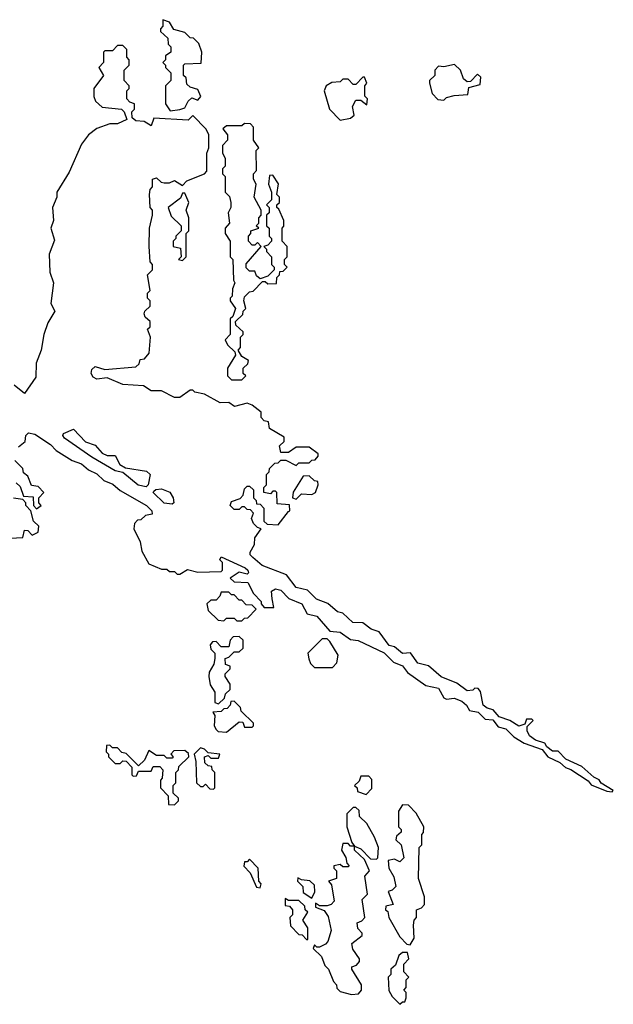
# Model space of a CAD drawing. Extents: x 2737564 to 2859580, y 876530 to 1012372.
# Tile 35 of 110: x 2826286 to 2828580, y 908240 to 912040. Entities that reach past the tile are written whole.
import ezdxf

# ---------------------------------------------------------------- set-up
doc = ezdxf.new("R2010")
doc.units = 0

msp = doc.modelspace()

# ---------------------------------------------------------------- linework, layer by layer
at = {"layer": '0CON05XD'}
for points in [[(2826868.3, 911688.3), (2826905, 911693.3), (2826925, 911700), (2826937.5, 911725), (2826951.7, 911738.3), (2826975, 911730), (2826987, 911743), (2826975, 911770), (2826945, 911780), (2826931.7, 911791.7), (2826930, 911815), (2826920, 911825), (2826920, 911865), (2826925, 911870), (2826988.3, 911871.7), (2826990, 911915), (2826978.3, 911948.3), (2826958.3, 911968.3), (2826945, 911970), (2826925, 911990), (2826881.7, 912001.7), (2826865, 912030), (2826840, 912040), (2826840, 912015), (2826830, 912005), (2826830, 911995), (2826858.3, 911968.3), (2826860, 911945), (2826870, 911935), (2826870, 911915), (2826850, 911900), (2826850, 911885), (2826840, 911875), (2826850, 911865), (2826850, 911855), (2826870, 911835), (2826870, 911805), (2826850, 911785), (2826850, 911715), (2826868.3, 911688.3)], [(2826281.7, 910391.7), (2826308.3, 910411.7), (2826310, 910435), (2826320, 910445), (2826345, 910440), (2826405, 910400), (2826427.7, 910377.7), (2826489.3, 910339.3), (2826525.7, 910325.7), (2826552.5, 910302.5), (2826585, 910286.7), (2826611.7, 910261.7), (2826647, 910247), (2826675, 910223.3), (2826776.7, 910165), (2826797.5, 910145), (2826798.3, 910131.7), (2826773, 910127), (2826755, 910110), (2826741.7, 910108.3), (2826730, 910095), (2826727.5, 910075), (2826752.5, 910025), (2826758.3, 909988.3), (2826785, 909940), (2826835, 909920), (2826855, 909920), (2826865, 909910), (2826885, 909910), (2826895, 909900), (2826905, 909900), (2826935, 909917.5), (2826975, 909907.5), (2827065, 909910), (2827070, 909915), (2827070, 909945), (2827060, 909955), (2827065, 909967.5), (2827157.5, 909925), (2827167.5, 909915), (2827170, 909905), (2827165, 909900), (2827135, 909907.5), (2827100, 909885), (2827115, 909870), (2827168.3, 909868.3), (2827190, 909825), (2827220, 909795), (2827220, 909785), (2827231.7, 909771.7), (2827268.3, 909771.7), (2827262.5, 909805), (2827260, 909835), (2827275, 909843.3), (2827295, 909838.8), (2827326.4, 909806.4), (2827376.7, 909785), (2827397, 909747), (2827435, 909737.5), (2827485, 909680), (2827525, 909676.2), (2827565, 909647.5), (2827593.9, 909643.9), (2827695, 909596), (2827730.9, 909560.9), (2827765, 909546.2), (2827785, 909520), (2827855, 909470), (2827905, 909460), (2827925, 909422.5), (2827935, 909417.5), (2827965, 909421.2), (2827995, 909410), (2828012.5, 909395), (2828024, 909374), (2828057.5, 909367.5), (2828085, 909340), (2828115, 909337.5), (2828135, 909311.2), (2828165, 909303.3), (2828195, 909272.5), (2828235, 909247.5), (2828305, 909223.3), (2828327.5, 909195), (2828373.6, 909173.6), (2828395, 909153.3), (2828416.2, 909146.2), (2828482.3, 909102.3), (2828495, 909087.5), (2828555, 909062.5), (2828575, 909060), (2828580, 909065), (2828533.3, 909093.3), (2828525.9, 909105.9), (2828505, 909116.7), (2828458.3, 909158.3), (2828396.4, 909186.4), (2828367, 909217), (2828345, 909217.5), (2828323.3, 909233.3), (2828315, 909247.5), (2828279.3, 909259.3), (2828256.1, 909276.1), (2828246.7, 909295), (2828247.5, 909312.5), (2828270, 909335), (2828265, 909340), (2828245, 909340), (2828238.3, 909321.7), (2828215, 909313.8), (2828180, 909335), (2828139.3, 909349.3), (2828116.1, 909376.1), (2828092.3, 909382.3), (2828076.7, 909395), (2828067, 909447), (2828058.3, 909458.3), (2828045, 909460), (2828037, 909453), (2828015, 909450), (2827975, 909480), (2827915, 909503.3), (2827865.8, 909545.8), (2827825, 909556.7), (2827797, 909597), (2827765, 909593.8), (2827735, 909620), (2827714.3, 909624.3), (2827675, 909677.5), (2827645, 909687.5), (2827611.7, 909711.7), (2827573.1, 909713.1), (2827535, 909750), (2827514.3, 909754.3), (2827477.5, 909787.5), (2827433.1, 909803.1), (2827398.3, 909838.3), (2827355, 909848.8), (2827317, 909897), (2827223.3, 909933.3), (2827186.7, 909965), (2827176.7, 909975), (2827176.7, 909985), (2827193.3, 910015), (2827195, 910040), (2827220, 910075), (2827205, 910080), (2827190, 910095), (2827182.5, 910115), (2827190, 910135), (2827178.3, 910148.3), (2827165, 910150), (2827155, 910160), (2827145, 910160), (2827135, 910150), (2827115, 910150), (2827100, 910165), (2827105, 910180), (2827138.3, 910191.7), (2827150, 910205), (2827155, 910230), (2827165, 910240), (2827175, 910240), (2827190, 910225), (2827190, 910195), (2827200, 910185), (2827201.7, 910171.7), (2827215, 910170), (2827230, 910155), (2827230, 910105), (2827242.5, 910092.5), (2827285, 910090), (2827325, 910142.5), (2827330, 910145), (2827328.3, 910168.3), (2827281.7, 910171.7), (2827280, 910215), (2827275, 910220), (2827265, 910220), (2827255, 910210), (2827230, 910215), (2827230, 910235), (2827240, 910245), (2827240, 910285), (2827250, 910295), (2827251.7, 910308.3), (2827271.7, 910328.3), (2827285, 910330), (2827295, 910340), (2827315, 910340), (2827355, 910320), (2827365, 910330), (2827405, 910330), (2827415, 910340), (2827428.3, 910341.7), (2827440, 910355), (2827440, 910365), (2827405, 910390), (2827355, 910390), (2827325, 910370), (2827295, 910370), (2827290, 910395), (2827308.3, 910411.7), (2827308.3, 910428.3), (2827251.7, 910461.7), (2827248.3, 910488.3), (2827231.7, 910491.7), (2827220, 910505), (2827220, 910525), (2827185, 910552.5), (2827165, 910560), (2827117, 910547), (2827095, 910562.5), (2827060.7, 910560.7), (2827000, 910595), (2826963, 910603), (2826955, 910610), (2826945, 910610), (2826905, 910582.5), (2826885, 910582.5), (2826835, 910607.5), (2826795, 910607.5), (2826765, 910627.5), (2826685, 910632.5), (2826625, 910657.5), (2826585, 910652.5), (2826570.7, 910660.7), (2826562.5, 910675), (2826565, 910690), (2826578.3, 910701.7), (2826615, 910690), (2826735, 910700), (2826748.3, 910711.7), (2826751.7, 910728.3), (2826768.3, 910731.7), (2826787, 910753), (2826792.5, 910815), (2826780, 910845), (2826790, 910855), (2826790, 910875), (2826771.7, 910891.7), (2826767.5, 910905), (2826770, 910915), (2826790, 910935), (2826790, 910955), (2826780, 910965), (2826780, 910985), (2826790, 910995), (2826780, 911055), (2826800, 911075), (2826800, 911095), (2826790, 911105), (2826786.7, 911165), (2826787.5, 911235), (2826800, 911285), (2826800, 911305), (2826790, 911315), (2826787.5, 911365), (2826790, 911385), (2826800, 911395), (2826800, 911425), (2826815, 911430), (2826833, 911413), (2826845, 911410), (2826865, 911410), (2826885, 911420), (2826915, 911400), (2826931.7, 911418.3), (2827000, 911445), (2827010, 911455), (2827010, 911525), (2827017.5, 911545), (2827017.5, 911595), (2827007, 911617), (2826955, 911670), (2826937.5, 911652.5), (2826805, 911660), (2826795, 911630), (2826767, 911647), (2826735, 911650), (2826721.7, 911661.7), (2826720, 911685), (2826730, 911695), (2826730, 911715), (2826711.7, 911721.7), (2826700, 911735), (2826700, 911765), (2826710, 911775), (2826710, 911785), (2826690, 911805), (2826690, 911845), (2826710, 911865), (2826710, 911885), (2826700, 911895), (2826700, 911925), (2826685, 911940), (2826665, 911940), (2826645, 911920), (2826615, 911920), (2826610, 911915), (2826610, 911875), (2826592.5, 911855), (2826610, 911825), (2826572.5, 911775), (2826573, 911743), (2826580, 911725), (2826605, 911702.5), (2826680, 911695), (2826690, 911685), (2826700, 911655), (2826665, 911637.5), (2826635, 911637.5), (2826585, 911620), (2826552.5, 911595), (2826525, 911560), (2826478.3, 911451.7), (2826430, 911375), (2826430, 911355), (2826413.3, 911315), (2826417.5, 911265), (2826407.5, 911235), (2826420.7, 911189.3), (2826400, 911135), (2826402.5, 911065), (2826416.7, 911025), (2826407.5, 910945), (2826422.5, 910915), (2826395, 910870), (2826380, 910825), (2826370, 910765), (2826350, 910715), (2826349.5, 910660.5), (2826305, 910597.5), (2826265, 910630)], [(2827925, 911730), (2827935, 911740), (2827965, 911747.5), (2828018.3, 911751.7), (2828021.7, 911778.3), (2828065, 911790), (2828068.3, 911818.3), (2828055, 911830), (2828028.3, 911801.7), (2828015, 911800), (2828001.7, 911811.7), (2827990, 911845), (2827967, 911867), (2827925, 911857.5), (2827905, 911860), (2827890, 911845), (2827890, 911825), (2827870, 911805), (2827870, 911795), (2827880, 911755), (2827901.7, 911731.7), (2827925, 911730)], [(2827525, 911652.5), (2827565, 911660), (2827578.3, 911671.7), (2827572.5, 911705), (2827585, 911730), (2827605, 911730), (2827628.3, 911711.7), (2827630, 911735), (2827620, 911745), (2827620, 911785), (2827627.5, 911795), (2827618.3, 911818.3), (2827611.7, 911818.3), (2827585, 911790), (2827575, 911790), (2827555, 911810), (2827535, 911810), (2827525, 911800), (2827493, 911797), (2827470, 911785), (2827463.3, 911765), (2827483.3, 911695), (2827525, 911652.5)], [(2827145, 910650), (2827160, 910665), (2827150, 910675), (2827150, 910695), (2827168.3, 910711.7), (2827170, 910725), (2827145, 910740), (2827130, 910765), (2827140, 910775), (2827140, 910815), (2827150, 910825), (2827150, 910835), (2827121.7, 910861.7), (2827120, 910875), (2827148.3, 910901.7), (2827150, 910915), (2827160, 910925), (2827152.5, 910955), (2827155, 910970), (2827175, 910990), (2827188.3, 910991.7), (2827225, 911030), (2827235, 911030), (2827245, 911020), (2827278.3, 911021.7), (2827280, 911045), (2827290, 911055), (2827291.7, 911068.3), (2827305, 911070), (2827320, 911085), (2827310, 911095), (2827310, 911115), (2827320, 911125), (2827320, 911165), (2827300, 911185), (2827300, 911235), (2827307, 911243), (2827307.5, 911265), (2827288.3, 911308.3), (2827280, 911315), (2827280, 911325), (2827290, 911335), (2827290, 911355), (2827280, 911365), (2827286.4, 911406.4), (2827265, 911440), (2827251.7, 911438.3), (2827247.5, 911405), (2827260, 911375), (2827260, 911345), (2827240, 911325), (2827250, 911315), (2827250, 911295), (2827240, 911285), (2827240, 911245), (2827250, 911235), (2827250, 911205), (2827260, 911195), (2827260, 911185), (2827245, 911170), (2827230, 911165), (2827240, 911155), (2827240, 911145), (2827260, 911125), (2827260, 911095), (2827270, 911085), (2827270, 911075), (2827245, 911050), (2827215, 911040), (2827201.7, 911051.7), (2827195, 911070), (2827175, 911070), (2827161.7, 911081.7), (2827161.7, 911098.3), (2827220, 911165), (2827205, 911180), (2827195, 911170), (2827185, 911170), (2827170, 911185), (2827170, 911205), (2827180, 911215), (2827180, 911225), (2827210, 911235), (2827200, 911245), (2827210, 911255), (2827210, 911275), (2827220, 911285), (2827220, 911305), (2827192.5, 911355), (2827200, 911405), (2827190, 911425), (2827190, 911445), (2827201.7, 911458.3), (2827200, 911535), (2827210, 911545), (2827190, 911575), (2827190, 911625), (2827178.3, 911638.3), (2827155, 911640), (2827145, 911630), (2827085, 911630), (2827071.7, 911618.3), (2827090, 911595), (2827090, 911575), (2827070, 911555), (2827070, 911525), (2827080, 911505), (2827080, 911475), (2827070, 911465), (2827070, 911445), (2827080, 911435), (2827080, 911375), (2827097, 911357), (2827102.5, 911335), (2827102.5, 911315), (2827092.5, 911295), (2827097.5, 911255), (2827080, 911235), (2827080, 911215), (2827100, 911185), (2827100, 911125), (2827110, 911115), (2827112.5, 911035), (2827117.5, 911025), (2827108.3, 911001.7), (2827107, 910973), (2827100, 910965), (2827100, 910955), (2827120, 910925), (2827110, 910895), (2827100, 910885), (2827100, 910825), (2827080, 910805), (2827090, 910785), (2827118.3, 910758.3), (2827120, 910745), (2827090, 910695), (2827090, 910665), (2827105, 910650), (2827145, 910650)], [(2826915, 911110), (2826930, 911125), (2826930, 911215), (2826940, 911225), (2826940, 911275), (2826930, 911305), (2826940, 911335), (2826925, 911370), (2826915, 911370), (2826908.3, 911351.7), (2826860, 911315), (2826871.7, 911281.7), (2826910, 911245), (2826910, 911225), (2826890, 911205), (2826890, 911195), (2826880, 911185), (2826880, 911165), (2826908.3, 911158.3), (2826910, 911125), (2826900, 911115), (2826915, 911110)], [(2826775, 910237.5), (2826744.1, 910244.1), (2826685, 910292.5), (2826655, 910298.8), (2826565, 910351.2), (2826460, 910425), (2826453.3, 910435), (2826456.4, 910443.6), (2826495, 910460), (2826540.7, 910410.7), (2826578.3, 910398.3), (2826605, 910367.5), (2826625, 910357.5), (2826655, 910357.5), (2826673.6, 910323.6), (2826695, 910310), (2826777, 910297), (2826790, 910285), (2826782.5, 910245), (2826775, 910237.5)], [(2826272.5, 910252.5), (2826288.3, 910238.3), (2826301.7, 910201.7), (2826338.3, 910198.3), (2826340, 910165), (2826351.7, 910151.7), (2826370, 910165), (2826360, 910175), (2826360, 910195), (2826380, 910215), (2826358.3, 910238.3), (2826331.7, 910241.7), (2826318.3, 910278.3), (2826301.7, 910291.7), (2826298.3, 910308.3), (2826268.3, 910338.3)], [(2827355, 910190), (2827375, 910210), (2827415, 910207.5), (2827430, 910215), (2827440, 910245), (2827438.3, 910258.3), (2827425, 910260), (2827405, 910280), (2827381.7, 910278.3), (2827343, 910217), (2827340, 910195), (2827355, 910190)], [(2826875, 910170), (2826844.2, 910174.2), (2826802.5, 910215), (2826805, 910220), (2826813, 910227), (2826835, 910230), (2826866, 910216), (2826880, 910195), (2826882.5, 910175), (2826875, 910170)], [(2826225, 910037.5), (2826298.3, 910041.7), (2826305, 910070), (2826318.3, 910068.3), (2826335, 910050), (2826358.3, 910061.7), (2826360, 910085), (2826340, 910105), (2826330, 910145), (2826310, 910165), (2826310, 910175), (2826298.3, 910188.3), (2826263, 910193)], [(2827145, 909720), (2827155, 909730), (2827168.3, 909731.7), (2827200, 909765), (2827185, 909780), (2827161.7, 909781.7), (2827145, 909800), (2827135, 909800), (2827115, 909820), (2827105, 909820), (2827095, 909830), (2827065, 909830), (2827060, 909815), (2827045, 909800), (2827025, 909800), (2827010, 909785), (2827015, 909760), (2827053, 909723), (2827075, 909720), (2827085, 909730), (2827115, 909730), (2827125, 909720), (2827145, 909720)], [(2827055, 909400), (2827078.3, 909421.7), (2827081.7, 909438.3), (2827100, 909455), (2827100, 909475), (2827080, 909505), (2827080, 909515), (2827100, 909535), (2827100, 909545), (2827081.7, 909551.7), (2827080, 909575), (2827095, 909580), (2827115, 909600), (2827135, 909600), (2827150, 909615), (2827150, 909645), (2827135, 909660), (2827111.7, 909658.3), (2827100, 909645), (2827095, 909620), (2827065, 909620), (2827045, 909640), (2827031.7, 909638.3), (2827022.5, 909627.5), (2827025, 909610), (2827040, 909595), (2827040, 909575), (2827037, 909553), (2827018.3, 909521.7), (2827017.5, 909505), (2827023, 909473), (2827040, 909445), (2827040, 909405), (2827055, 909400)], [(2827495, 909540), (2827511.7, 909558.3), (2827517, 909587), (2827485, 909640), (2827475, 909650), (2827455, 909650), (2827400, 909595), (2827403, 909573), (2827410, 909555), (2827425, 909540), (2827495, 909540)], [(2827085, 909290), (2827135, 909330), (2827148.3, 909328.3), (2827155, 909310), (2827185, 909310), (2827190, 909315), (2827190, 909325), (2827141.7, 909371.7), (2827140, 909385), (2827115, 909410), (2827101.7, 909408.3), (2827100, 909395), (2827088.3, 909381.7), (2827075, 909380), (2827065, 909370), (2827032.5, 909367.5), (2827040, 909355), (2827037.5, 909315), (2827045, 909300), (2827053, 909293), (2827085, 909290)], [(2826885, 909010), (2826900, 909025), (2826900, 909035), (2826880, 909055), (2826880, 909085), (2826890, 909095), (2826890, 909135), (2826900, 909145), (2826901.7, 909158.3), (2826940, 909195), (2826938.3, 909208.3), (2826925, 909220), (2826881.7, 909218.3), (2826870, 909205), (2826880, 909195), (2826875, 909190), (2826855, 909190), (2826845, 909200), (2826815, 909200), (2826785, 909220), (2826768.3, 909181.7), (2826745, 909160), (2826698.3, 909208.3), (2826681.7, 909211.7), (2826665, 909230), (2826645, 909230), (2826635, 909240), (2826621.7, 909238.3), (2826620, 909215), (2826630, 909205), (2826630, 909195), (2826655, 909170), (2826675, 909170), (2826685, 909180), (2826698.3, 909178.3), (2826720, 909155), (2826720, 909125), (2826725, 909120), (2826738.3, 909121.7), (2826745, 909140), (2826795, 909140), (2826801.7, 909158.3), (2826828.3, 909158.3), (2826840, 909145), (2826837, 909113), (2826830, 909105), (2826830, 909075), (2826860, 909045), (2826861.7, 909011.7), (2826885, 909010)], [(2827035, 909070), (2827040, 909075), (2827040, 909135), (2827030, 909145), (2827028.3, 909158.3), (2827015, 909160), (2827001.7, 909171.7), (2827000, 909195), (2827015, 909200), (2827025, 909190), (2827055, 909190), (2827060, 909205), (2827015, 909210), (2827000, 909225), (2826985, 909230), (2826960, 909205), (2826967.5, 909177.5), (2826970, 909095), (2826985, 909080), (2826995, 909080), (2827005, 909090), (2827021.7, 909071.7), (2827035, 909070)], [(2827625, 909050), (2827647, 909073), (2827647, 909107), (2827635, 909120), (2827605, 909120), (2827598.3, 909101.7), (2827580, 909085), (2827590, 909075), (2827591.7, 909061.7), (2827625, 909050)], [(2827665, 908800), (2827670, 908805), (2827672.5, 908845), (2827657.5, 908885), (2827628.3, 908938.3), (2827600, 908965), (2827598.3, 908988.3), (2827585, 909000), (2827575, 909000), (2827550, 908975), (2827550, 908925), (2827570, 908865), (2827580, 908850), (2827605, 908840), (2827641.7, 908801.7), (2827665, 908800)], [(2827795, 908470), (2827810, 908495), (2827807.5, 908545), (2827810, 908565), (2827820, 908575), (2827820, 908605), (2827838.3, 908611.7), (2827850, 908625), (2827850, 908655), (2827827.5, 908725), (2827830, 908845), (2827840, 908855), (2827840, 908895), (2827847, 908903), (2827847.5, 908925), (2827818.3, 908978.3), (2827788.3, 909008.3), (2827765, 909010), (2827750, 908985), (2827750, 908925), (2827760, 908915), (2827760, 908905), (2827741.7, 908888.3), (2827740, 908875), (2827760, 908855), (2827770, 908805), (2827755, 908790), (2827735, 908800), (2827710, 908795), (2827712.5, 908765), (2827731.7, 908731.7), (2827740, 908695), (2827725, 908680), (2827710, 908675), (2827730, 908625), (2827701.7, 908618.3), (2827700, 908605), (2827708.3, 908598.3), (2827712.5, 908575), (2827755, 908500), (2827781.7, 908471.7), (2827795, 908470)], [(2827568.3, 908278.3), (2827595, 908280), (2827607.5, 908295), (2827607.5, 908315), (2827570, 908375), (2827570, 908385), (2827588.3, 908391.7), (2827600, 908405), (2827600, 908415), (2827573, 908453), (2827570, 908475), (2827610, 908505), (2827610, 908515), (2827593, 908533), (2827590, 908555), (2827608.3, 908561.7), (2827620, 908575), (2827610, 908645), (2827630, 908665), (2827620, 908735), (2827637.5, 908755), (2827618.3, 908798.3), (2827580, 908835), (2827580, 908850), (2827565, 908850), (2827555, 908860), (2827535, 908860), (2827530, 908835), (2827547, 908807), (2827550, 908785), (2827560, 908775), (2827555, 908770), (2827535, 908770), (2827525, 908780), (2827500, 908775), (2827500, 908765), (2827510, 908755), (2827510, 908725), (2827480, 908715), (2827491.7, 908701.7), (2827501.7, 908638.3), (2827490, 908625), (2827475, 908620), (2827445, 908620), (2827430, 908630), (2827430, 908615), (2827462.5, 908602.5), (2827478.3, 908578.3), (2827490, 908525), (2827477.5, 908482.5), (2827468.3, 908471.7), (2827445, 908460), (2827435, 908460), (2827425, 908470), (2827420, 908455), (2827452.5, 908425), (2827465, 908390), (2827480, 908375), (2827498.3, 908328.3), (2827510, 908315), (2827511.7, 908301.7), (2827525, 908290), (2827568.3, 908278.3)], [(2827215, 908690), (2827220, 908705), (2827210, 908715), (2827207.5, 908765), (2827175, 908800), (2827165, 908790), (2827155, 908790), (2827153, 908773), (2827177, 908747), (2827201.7, 908691.7), (2827215, 908690)], [(2827415, 908650), (2827426.4, 908673.6), (2827425, 908700), (2827407, 908717), (2827375, 908720), (2827361.7, 908728.3), (2827360, 908715), (2827380, 908695), (2827381.7, 908671.7), (2827415, 908650)], [(2827400, 908490), (2827400, 908535), (2827380, 908565), (2827400, 908595), (2827390, 908605), (2827388.3, 908618.3), (2827365, 908640), (2827325, 908640), (2827311.7, 908648.3), (2827311.7, 908621.7), (2827328.3, 908618.3), (2827340, 908605), (2827340, 908585), (2827330, 908575), (2827333, 908543), (2827365, 908510), (2827378.3, 908508.3), (2827395, 908490), (2827400, 908490)], [(2827755, 908240), (2827765, 908250), (2827775, 908250), (2827780, 908265), (2827780, 908285), (2827770, 908295), (2827780, 908305), (2827780, 908335), (2827790, 908345), (2827770, 908365), (2827770, 908395), (2827790, 908415), (2827785, 908440), (2827765, 908440), (2827751.7, 908428.3), (2827738.3, 908391.7), (2827720, 908375), (2827720, 908355), (2827710, 908345), (2827713, 908293), (2827725, 908270), (2827755, 908240)]]:
    msp.add_lwpolyline(points, dxfattribs=at)

doc.saveas('drawing.dxf')
